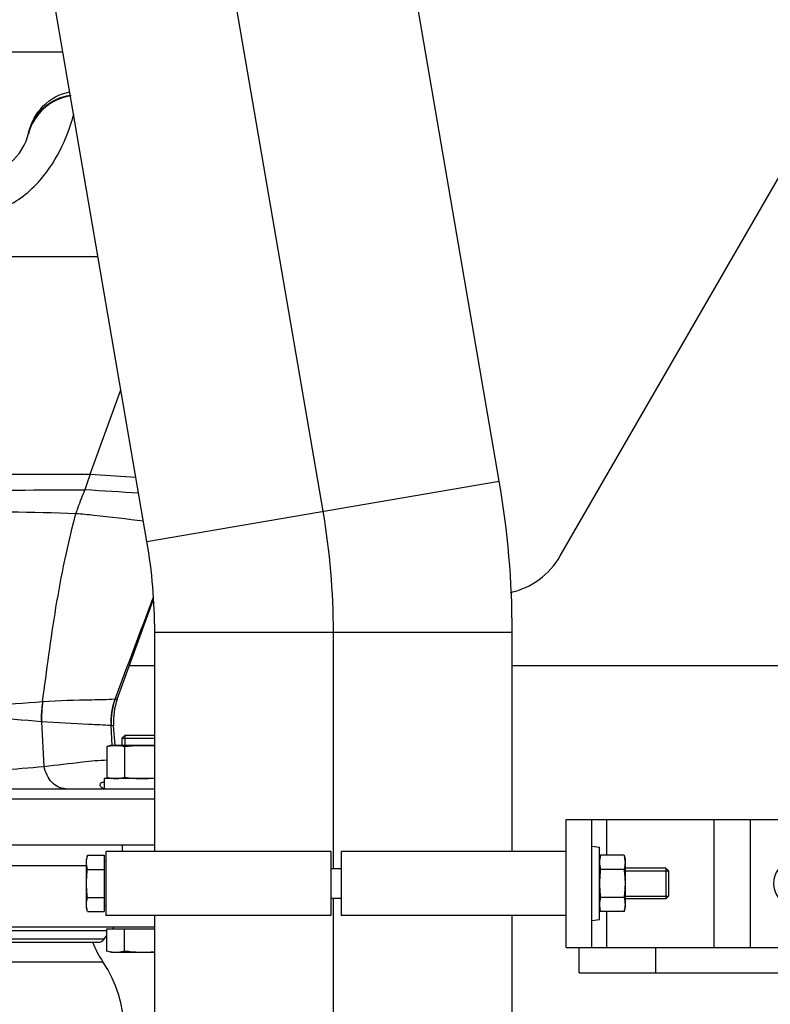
# Model space of a CAD drawing. Header units: millimetres. Extents: x 0 to 1189, y 0 to 841.
# Tile 172 of 173: x 990 to 1002, y 557 to 572. Entities that reach past the tile are written whole.
import ezdxf

# ---------------------------------------------------------------- set-up
doc = ezdxf.new("R2010")
doc.units = ezdxf.units.MM
doc.header["$LTSCALE"] = 65.395
doc.linetypes.add('CENTER', pattern=[0.6, 0.375, -0.075, 0.075, -0.075])
for name, color, linetype in [('1707_125001_01_PBL576', 7, 'CONTINUOUS'), ('1907_153700_21_ABL577', 7, 'CONTINUOUS'), ('1907_153700_21_T1_PBL581', 7, 'CONTINUOUS'), ('1907_153700_21_T2_PBL578', 7, 'CONTINUOUS'), ('1937_122000_06_SIMPLE1_A_ABL612', 7, 'CONTINUOUS'), ('1937_122000_06_SIMPLE1_T1_A_PBL613', 7, 'CONTINUOUS'), ('32007_153200_01_ABL522', 7, 'CONTINUOUS'), ('32007_153200_01_T1_PBL601', 7, 'CONTINUOUS'), ('32067_000000_TLKGS_MARKETING_ABL609', 7, 'CONTINUOUS'), ('32067_030000_TLKGS_V_ABL610', 7, 'CONTINUOUS'), ('32067_100000_TLKGS_V_ABL611', 7, 'CONTINUOUS'), ('6M32E_GENSET_GRUNDRAHMEN_ABL485', 7, 'CONTINUOUS'), ('6M32E_GENSET_GRUNDRAHMEN_T1_PBL486', 7, 'CONTINUOUS'), ('6M32E_GENSET_VERROHRUNG_ABL487', 7, 'CONTINUOUS'), ('D6796-12_PBL575', 7, 'CONTINUOUS'), ('D931_1-M12X220_PBL589', 7, 'CONTINUOUS'), ('D931_1-M16X70_PBL579', 7, 'CONTINUOUS'), ('D931_1-M16X75_PBL580', 7, 'CONTINUOUS'), ('D934-M12_PBL588', 7, 'CONTINUOUS'), ('D934-M16_PBL600', 7, 'CONTINUOUS'), ('ERV_GS200_6_ABL554', 7, 'CONTINUOUS'), ('ERV_GS200_6_T1_PBL582', 7, 'CONTINUOUS'), ('ERV_GS200_6_T2_PBL555', 7, 'CONTINUOUS'), ('links_3_VBL484', 7, 'CONTINUOUS'), ('N6003-17X30-5_PBL593', 7, 'CONTINUOUS'), ('RKD3000-139_PBL585', 7, 'CONTINUOUS'), ('RKD3000-139_PBL586', 7, 'CONTINUOUS')]:
    doc.layers.add(name, color=color, linetype=linetype)

# ---------------------------------------------------------------- blocks, each defined once
blk = doc.blocks.new('6M32E_GENSET_GRUNDRAHMEN_T1_PBL486', base_point=(985.693, 558.761))
at = {"layer": '6M32E_GENSET_GRUNDRAHMEN_T1_PBL486', "color": 7, "linetype": 'Continuous'}
for p, q in [((992.359, 562.361), (991.963, 562.361)), ((1003.44, 562.361), (997.947, 562.361))]:
    blk.add_line(p, q, dxfattribs=at)
blk = doc.blocks.new('6M32E_GENSET_GRUNDRAHMEN_ABL485', base_point=(985.693, 558.761))
at = {"layer": '6M32E_GENSET_GRUNDRAHMEN_T1_PBL486'}
blk.add_blockref('6M32E_GENSET_GRUNDRAHMEN_T1_PBL486', (985.693, 558.761), dxfattribs=at)
blk = doc.blocks.new('32007_153200_01_T1_PBL601', base_point=(994.054, 563.881))
at = {"layer": '32007_153200_01_T1_PBL601', "color": 7, "linetype": 'Continuous'}
for p, q in [((997.745, 565.252), (995.87, 576.175)), ((992.238, 564.307), (990.362, 575.229)), ((992.359, 559.461), (992.359, 562.888)), ((997.947, 559.461), (997.947, 562.888)), ((992.359, 549.321), (992.359, 558.461)), ((997.947, 549.321), (997.947, 558.461))]:
    blk.add_line(p, q, dxfattribs=at)
at = {"layer": '32007_153200_01_T1_PBL601', "color": 2, "linetype": 'CENTER'}
for p, q in [((994.991, 564.779), (993.116, 575.702)), ((995.153, 559.194), (995.153, 562.888)), ((995.153, 549.321), (995.153, 558.728))]:
    blk.add_line(p, q, dxfattribs=at)
at = {"layer": '32007_153200_01_T1_PBL601', "color": 9, "linetype": 'Continuous'}
for p, q in [((992.238, 564.307), (997.745, 565.252)), ((992.359, 562.888), (997.947, 562.888))]:
    blk.add_line(p, q, dxfattribs=at)
at = {"layer": '32007_153200_01_T1_PBL601', "color": 7, "linetype": 'Continuous'}
for radius in [13.97, 8.382]:
    blk.add_arc((983.977, 562.888), radius, 0, 9.742, dxfattribs=at)
at = {"layer": '32007_153200_01_T1_PBL601', "color": 2, "linetype": 'CENTER'}
blk.add_arc((983.977, 562.888), 11.176, 0, 9.742, dxfattribs=at)
blk = doc.blocks.new('32007_153200_01_ABL522', base_point=(994.054, 563.941))
at = {"layer": '32007_153200_01_T1_PBL601'}
blk.add_blockref('32007_153200_01_T1_PBL601', (994.054, 563.881), dxfattribs=at)
blk = doc.blocks.new('ERV_GS200_6_T2_PBL555', base_point=(986.993, 556.058))
at = {"layer": 'ERV_GS200_6_T2_PBL555', "color": 9, "linetype": 'Continuous'}
for p, q in [((982.437, 557.736), (991.548, 557.736)), ((982.437, 555.625), (991.548, 555.625))]:
    blk.add_line(p, q, dxfattribs=at)
at = {"layer": 'ERV_GS200_6_T2_PBL555', "color": 7, "linetype": 'Continuous'}
for p, q in [((982.193, 554.081), (982.193, 554.121)), ((991.793, 554.081), (991.793, 554.121)), ((982.193, 554.081), (984.537, 554.081)), ((985.161, 554.081), (988.824, 554.081)), ((991.792, 554.081), (989.448, 554.081))]:
    blk.add_line(p, q, dxfattribs=at)
for centre, radius, start, end in [((981.113, 558.634), 1.6, 325.8516, 337.9959), ((992.873, 558.634), 1.6, 202.0041, 214.1484), ((983.993, 556.681), 1.88, 145.8516, 214.1484), ((989.993, 556.681), 1.88, 325.8516, 34.1484), ((981.113, 554.727), 1.6, 22.0041, 34.1484), ((992.873, 554.727), 1.6, 145.8516, 157.9959)]:
    blk.add_arc(centre, radius, start, end, dxfattribs=at)
blk = doc.blocks.new('ERV_GS200_6_T1_PBL582', base_point=(986.476, 558.641))
at = {"layer": 'ERV_GS200_6_T1_PBL582', "color": 7, "linetype": 'Continuous'}
for p, q in [((980.593, 559.241), (991.293, 559.241)), ((980.593, 558.281), (980.593, 559.241)), ((980.593, 558.281), (992.359, 558.281)), ((982.417, 558.089), (982.373, 558.147)), ((991.569, 558.089), (991.612, 558.147)), ((982.513, 558.041), (984.295, 558.041)), ((985.404, 558.041), (988.581, 558.041)), ((989.69, 558.041), (991.473, 558.041))]:
    blk.add_line(p, q, dxfattribs=at)
at = {"layer": 'ERV_GS200_6_T1_PBL582', "color": 9, "linetype": 'Continuous'}
for p, q in [((982.373, 558.217), (984.295, 558.217)), ((985.404, 558.217), (988.581, 558.217)), ((991.612, 558.217), (989.69, 558.217)), ((982.417, 558.089), (984.295, 558.089)), ((985.404, 558.089), (988.581, 558.089)), ((991.569, 558.089), (989.69, 558.089))]:
    blk.add_line(p, q, dxfattribs=at)
at = {"layer": 'ERV_GS200_6_T1_PBL582', "color": 7, "linetype": 'Continuous'}
for centre, radius, start, end in [((982.193, 558.121), 0.16, 53.3501, 61.1947), ((991.793, 558.121), 0.16, 118.8053, 126.6499), ((982.513, 558.161), 0.12, 216.8699, 270), ((991.473, 558.161), 0.12, 270, 323.1301)]:
    blk.add_arc(centre, radius, start, end, dxfattribs=at)
blk = doc.blocks.new('ERV_GS200_6_ABL554', base_point=(986.476, 556.661))
at = {"layer": 'ERV_GS200_6_T1_PBL582'}
blk.add_blockref('ERV_GS200_6_T1_PBL582', (986.476, 558.641), dxfattribs=at)
at = {"layer": 'ERV_GS200_6_T2_PBL555'}
blk.add_blockref('ERV_GS200_6_T2_PBL555', (986.993, 556.058), dxfattribs=at)
blk = doc.blocks.new('D6796-12_PBL575', base_point=(999.253, 558.961))
at = {"layer": 'D6796-12_PBL575', "color": 7, "linetype": 'Continuous'}
for p, q in [((999.193, 559.541), (999.313, 559.526)), ((999.313, 558.395), (999.313, 559.526)), ((999.193, 558.381), (999.313, 558.395))]:
    blk.add_line(p, q, dxfattribs=at)
blk = doc.blocks.new('1707_125001_01_PBL576', base_point=(986.096, 565.681))
at = {"layer": '1707_125001_01_PBL576', "color": 7, "linetype": 'Continuous'}
for p, q in [((990.385, 570.681), (990.385, 570.682)), ((990.388, 570.695), (990.391, 570.708)), ((991.774, 561.844), (992.337, 563.39)), ((991.74, 561.121), (991.717, 561.425)), ((989.534, 560.441), (992.359, 560.441)), ((992.359, 559.561), (980.593, 559.561))]:
    blk.add_line(p, q, dxfattribs=at)
at = {"layer": '1707_125001_01_PBL576', "color": 9, "linetype": 'Continuous'}
for p, q in [((980.073, 568.761), (991.473, 568.761)), ((991.352, 565.361), (991.831, 566.677)), ((990.006, 565.361), (991.352, 565.361)), ((991.352, 565.361), (992.065, 565.314)), ((990.609, 561.798), (990.605, 561.798)), ((991.739, 561.841), (991.736, 561.841)), ((991.774, 561.844), (991.739, 561.841)), ((990.592, 561.49), (990.587, 561.49)), ((990.63, 560.791), (990.592, 561.49)), ((991.694, 561.121), (991.676, 561.428)), ((991.679, 561.428), (991.676, 561.428)), ((991.717, 561.425), (991.679, 561.428)), ((980.593, 560.281), (992.359, 560.281))]:
    blk.add_line(p, q, dxfattribs=at)
at = {"layer": '1707_125001_01_PBL576', "color": 7, "linetype": 'Continuous'}
for centre, radius, start, end in [((991.159, 570.481), 0.8, 97.8243, 165.5225), ((989.533, 570.901), 0.88, 198.0148, 347.3166), ((992.714, 561.502), 1, 160, 184.3824)]:
    blk.add_arc(centre, radius, start, end, dxfattribs=at)
at = {"layer": '1707_125001_01_PBL576', "color": 9, "linetype": 'Continuous'}
for centre, radius, start, end in [((1003.645, 561.032), 13.033, 160.6007, 161.7424), ((975.718, 319.106), 246.5, 86.18701, 86.38316)]:
    blk.add_arc(centre, radius, start, end, dxfattribs=at)
at = {"layer": '1707_125001_01_PBL576', "color": 7, "linetype": 'Continuous'}
for points, knots in [([(990.391, 570.708), (990.425, 570.86), (990.583, 571.151), (990.877, 571.308), (991.03, 571.337)], [0, 0, 0, 0, 0.500104, 1, 1, 1, 1]), ([(991.505, 560.503), (991.505, 560.514), (991.518, 560.543), (991.549, 560.547), (991.565, 560.547)], [0, 0, 0, 0, 0.429156, 1, 1, 1, 1]), ([(991.592, 560.441), (991.569, 560.441), (991.527, 560.448), (991.505, 560.487), (991.505, 560.503)], [0, 0, 0, 0, 0.591428, 1, 1, 1, 1])]:
    blk.add_open_spline(points, degree=3, knots=knots, dxfattribs=at)
at = {"layer": '1707_125001_01_PBL576', "color": 9, "linetype": 'Continuous'}
for points, knots in [([(990.388, 570.695), (990.424, 570.844), (990.59, 571.126), (990.887, 571.264), (991.039, 571.287)], [0, 0, 0, 0, 0.497911, 1, 1, 1, 1]), ([(987.935, 571.135), (987.961, 571.017), (988.043, 570.725), (988.26, 570.24), (988.595, 569.814), (988.99, 569.548), (989.346, 569.429), (989.725, 569.43), (990.193, 569.588), (990.633, 569.979), (990.935, 570.499), (991.054, 570.84), (991.094, 570.988)], [0, 0, 0, 0, 0.074352, 0.187092, 0.326501, 0.40172, 0.478186, 0.554955, 0.63141, 0.778044, 0.905753, 1, 1, 1, 1]), ([(986.993, 565.098), (987.706, 565.098), (989.131, 565.103), (990.556, 565.115), (991.268, 565.115)], [0, 0, 0, 0, 0.500418, 1, 1, 1, 1]), ([(991.128, 564.747), (991.139, 564.777), (991.182, 564.901), (991.229, 565.024), (991.268, 565.115)], [0, 0, 0, 0, 0.245606, 1, 1, 1, 1]), ([(986.993, 564.778), (987.684, 564.778), (989.063, 564.778), (990.442, 564.773), (991.128, 564.747)], [0, 0, 0, 0, 0.501643, 1, 1, 1, 1]), ([(990.605, 561.798), (990.671, 562.291), (990.798, 563.281), (990.998, 564.262), (991.128, 564.747)], [0, 0, 0, 0, 0.497379, 1, 1, 1, 1]), ([(991.128, 564.747), (991.222, 564.739), (991.574, 564.705), (991.925, 564.661), (992.184, 564.628)], [0, 0, 0, 0, 0.264537, 1, 1, 1, 1]), ([(990.605, 561.798), (990.043, 561.756), (988.841, 561.664), (987.635, 561.643), (986.993, 561.644)], [0, 0, 0, 0, 0.466929, 1, 1, 1, 1]), ([(990.605, 561.798), (990.601, 561.772), (990.587, 561.67), (990.583, 561.567), (990.587, 561.49)], [0, 0, 0, 0, 0.254924, 1, 1, 1, 1]), ([(990.609, 561.798), (990.605, 561.772), (990.591, 561.67), (990.588, 561.567), (990.592, 561.49)], [0, 0, 0, 0, 0.254872, 1, 1, 1, 1]), ([(991.736, 561.841), (991.616, 561.831), (991.24, 561.829), (990.864, 561.817), (990.609, 561.798)], [0, 0, 0, 0, 0.320379, 1, 1, 1, 1]), ([(990.587, 561.49), (990.03, 561.537), (988.832, 561.616), (987.633, 561.638), (986.993, 561.638)], [0, 0, 0, 0, 0.466269, 1, 1, 1, 1]), ([(991.676, 561.428), (991.56, 561.437), (991.199, 561.452), (990.837, 561.47), (990.592, 561.49)], [0, 0, 0, 0, 0.320738, 1, 1, 1, 1]), ([(990.63, 560.791), (990.83, 560.814), (991.158, 560.854), (991.487, 560.889), (991.616, 560.892)], [0, 0, 0, 0, 0.610055, 1, 1, 1, 1]), ([(989.691, 560.726), (989.775, 560.729), (990.088, 560.745), (990.402, 560.767), (990.63, 560.791)], [0, 0, 0, 0, 0.269589, 1, 1, 1, 1]), ([(990.968, 560.441), (990.93, 560.441), (990.849, 560.46), (990.708, 560.566), (990.648, 560.699), (990.63, 560.791)], [0, 0, 0, 0, 0.220217, 0.457714, 1, 1, 1, 1])]:
    blk.add_open_spline(points, degree=3, knots=knots, dxfattribs=at)
for points in [[(991.739, 561.841), (991.937, 562.369), (992.137, 562.897), (992.336, 563.425)], [(991.736, 561.841), (991.688, 561.71), (991.667, 561.567), (991.676, 561.428)], [(991.739, 561.841), (991.691, 561.71), (991.67, 561.567), (991.679, 561.428)]]:
    blk.add_open_spline(points, degree=3, dxfattribs=at)
blk = doc.blocks.new('1907_153700_21_T2_PBL578', base_point=(1003.219, 557.761))
at = {"layer": '1907_153700_21_T2_PBL578', "color": 7, "linetype": 'Continuous'}
for p, q in [((998.993, 557.561), (998.993, 557.961)), ((999.193, 557.961), (1007.446, 557.961)), ((1000.193, 557.561), (1000.193, 557.961)), ((998.993, 557.561), (1007.369, 557.561))]:
    blk.add_line(p, q, dxfattribs=at)
blk = doc.blocks.new('1907_153700_21_T1_PBL581', base_point=(1003.291, 558.961))
at = {"layer": '1907_153700_21_T1_PBL581', "color": 7, "linetype": 'Continuous'}
for p, q in [((998.793, 559.961), (1005.76, 559.961)), ((998.793, 557.961), (998.793, 559.961)), ((999.193, 557.961), (999.193, 559.961)), ((998.793, 557.961), (999.193, 557.961))]:
    blk.add_line(p, q, dxfattribs=at)
at = {"layer": '1907_153700_21_T1_PBL581', "color": 9, "linetype": 'Continuous'}
for p, q in [((999.427, 559.4), (999.427, 559.961)), ((1001.107, 557.961), (1001.107, 559.961)), ((1001.673, 557.961), (1001.673, 559.961)), ((999.427, 557.961), (999.427, 558.522))]:
    blk.add_line(p, q, dxfattribs=at)
at = {"layer": '1907_153700_21_T1_PBL581', "color": 7, "linetype": 'Continuous'}
for centre, start, end in [((1002.393, 558.961), 105.1053, 254.8947), ((1003.593, 558.961), 285.1053, 74.8947), ((1007.993, 558.961), 209.7232, 235.6472)]:
    blk.add_arc(centre, 0.36, start, end, dxfattribs=at)
blk = doc.blocks.new('1907_153700_21_ABL577', base_point=(1003.291, 558.761))
at = {"layer": '1907_153700_21_T1_PBL581'}
blk.add_blockref('1907_153700_21_T1_PBL581', (1003.291, 558.961), dxfattribs=at)
at = {"layer": '1907_153700_21_T2_PBL578'}
blk.add_blockref('1907_153700_21_T2_PBL578', (1003.219, 557.761), dxfattribs=at)
blk = doc.blocks.new('D931_1-M16X70_PBL579', base_point=(991.985, 558.721))
at = {"layer": 'D931_1-M16X70_PBL579', "color": 7, "linetype": 'Continuous'}
for p, q in [((991.854, 559.461), (991.854, 559.561)), ((991.612, 558.249), (992.359, 558.249)), ((991.612, 557.901), (991.612, 558.249)), ((991.716, 558.249), (991.716, 558.281)), ((991.889, 557.901), (991.889, 558.249)), ((991.687, 557.881), (991.612, 557.901)), ((991.716, 557.881), (991.687, 557.881)), ((992.359, 557.881), (991.799, 557.881))]:
    blk.add_line(p, q, dxfattribs=at)
for points in [[(991.687, 557.885), (991.662, 557.889), (991.637, 557.894), (991.612, 557.901)], [(991.889, 557.901), (991.824, 557.883), (991.754, 557.876), (991.687, 557.885)], [(992.359, 557.891), (992.203, 557.875), (992.044, 557.88), (991.889, 557.901)]]:
    blk.add_open_spline(points, degree=3, dxfattribs=at)
blk = doc.blocks.new('D931_1-M16X75_PBL580', base_point=(991.985, 559.581))
at = {"layer": 'D931_1-M16X75_PBL580', "color": 7, "linetype": 'Continuous'}
for p, q in [((991.895, 561.281), (991.846, 561.232)), ((991.846, 561.232), (992.359, 561.232)), ((991.846, 561.232), (991.846, 561.121)), ((991.895, 561.281), (992.359, 561.281)), ((991.854, 559.461), (991.854, 559.561)), ((991.612, 558.249), (992.359, 558.249)), ((991.612, 557.901), (991.612, 558.249)), ((991.716, 558.249), (991.716, 558.281)), ((991.889, 557.901), (991.889, 558.249)), ((991.687, 557.881), (991.612, 557.901)), ((991.716, 557.881), (991.687, 557.881)), ((992.359, 557.881), (991.799, 557.881))]:
    blk.add_line(p, q, dxfattribs=at)
at = {"layer": 'D931_1-M16X75_PBL580', "color": 2, "linetype": 'Continuous'}
blk.add_line((991.895, 561.121), (991.895, 561.281), dxfattribs=at)
at = {"layer": 'D931_1-M16X75_PBL580', "color": 7, "linetype": 'Continuous'}
for points in [[(991.687, 557.885), (991.662, 557.889), (991.637, 557.894), (991.612, 557.901)], [(991.889, 557.901), (991.824, 557.883), (991.754, 557.876), (991.687, 557.885)], [(992.359, 557.891), (992.203, 557.875), (992.044, 557.88), (991.889, 557.901)]]:
    blk.add_open_spline(points, degree=3, dxfattribs=at)
blk = doc.blocks.new('RKD3000-139_PBL585', base_point=(997.033, 558.961))
at = {"layer": 'RKD3000-139_PBL585', "color": 7, "linetype": 'Continuous'}
for p, q in [((998.793, 559.461), (995.273, 559.461)), ((995.273, 559.461), (995.273, 558.461)), ((998.793, 558.461), (995.273, 558.461))]:
    blk.add_line(p, q, dxfattribs=at)
blk = doc.blocks.new('RKD3000-139_PBL586', base_point=(993.353, 558.961))
at = {"layer": 'RKD3000-139_PBL586', "color": 7, "linetype": 'Continuous'}
for p, q in [((995.113, 559.461), (991.593, 559.461)), ((991.593, 559.461), (991.593, 558.461)), ((995.113, 559.461), (995.113, 558.461)), ((995.113, 558.461), (991.593, 558.461))]:
    blk.add_line(p, q, dxfattribs=at)
blk = doc.blocks.new('D934-M12_PBL588', base_point=(999.513, 558.961))
at = {"layer": 'D934-M12_PBL588', "color": 7, "linetype": 'Continuous'}
for p, q in [((999.313, 559.34), (999.328, 559.4)), ((999.697, 559.4), (999.328, 559.4)), ((999.697, 559.4), (999.713, 559.34)), ((999.713, 559.34), (999.713, 558.581)), ((999.697, 559.18), (999.328, 559.18)), ((999.697, 558.741), (999.328, 558.741)), ((999.313, 558.581), (999.328, 558.522)), ((999.697, 558.522), (999.713, 558.581)), ((999.697, 558.522), (999.328, 558.522))]:
    blk.add_line(p, q, dxfattribs=at)
for centre, start, end in [((999.301, 559.284), 7.7846, 8.9213), ((999.724, 558.637), 187.7846, 188.9213)]:
    blk.add_arc(centre, 0.412, start, end, dxfattribs=at)
for points in [[(999.328, 559.4), (999.319, 559.364), (999.313, 559.327), (999.313, 559.29)], [(999.697, 559.4), (999.701, 559.383), (999.705, 559.365), (999.708, 559.348)], [(999.709, 559.34), (999.711, 559.323), (999.712, 559.307), (999.712, 559.29)], [(999.313, 559.29), (999.313, 559.253), (999.319, 559.216), (999.328, 559.18)], [(999.328, 559.18), (999.319, 559.107), (999.313, 559.034), (999.313, 558.961)], [(999.712, 559.29), (999.712, 559.253), (999.706, 559.216), (999.697, 559.18)], [(999.697, 559.18), (999.706, 559.107), (999.712, 559.034), (999.712, 558.961)], [(999.313, 558.961), (999.313, 558.887), (999.319, 558.814), (999.328, 558.741)], [(999.712, 558.961), (999.712, 558.887), (999.706, 558.814), (999.697, 558.741)], [(999.328, 558.741), (999.319, 558.706), (999.313, 558.669), (999.313, 558.632)], [(999.697, 558.741), (999.706, 558.706), (999.712, 558.669), (999.712, 558.632)], [(999.313, 558.632), (999.313, 558.615), (999.314, 558.598), (999.316, 558.582)], [(999.317, 558.573), (999.32, 558.556), (999.324, 558.539), (999.328, 558.522)], [(999.712, 558.632), (999.712, 558.595), (999.706, 558.558), (999.697, 558.522)]]:
    blk.add_open_spline(points, degree=3, dxfattribs=at)
blk = doc.blocks.new('D931_1-M12X220_PBL589', base_point=(995.843, 558.961))
at = {"layer": 'D931_1-M12X220_PBL589', "color": 7, "linetype": 'Continuous'}
for p, q in [((991.308, 559.4), (991.293, 559.34)), ((991.293, 558.581), (991.293, 559.34)), ((991.308, 559.4), (991.569, 559.4)), ((991.569, 559.4), (991.569, 558.522)), ((991.308, 559.18), (991.569, 559.18)), ((991.569, 559.309), (991.593, 559.309)), ((995.113, 559.194), (995.273, 559.194)), ((1000.35, 559.201), (999.713, 559.201)), ((1000.393, 559.158), (1000.35, 559.201)), ((1000.35, 559.201), (1000.35, 558.721)), ((1000.393, 559.158), (1000.393, 558.764)), ((991.308, 558.741), (991.569, 558.741)), ((995.113, 558.728), (995.273, 558.728)), ((1000.35, 558.721), (999.713, 558.721)), ((1000.393, 558.764), (1000.35, 558.721)), ((991.308, 558.522), (991.293, 558.581)), ((991.569, 558.613), (991.593, 558.613)), ((991.308, 558.522), (991.569, 558.522))]:
    blk.add_line(p, q, dxfattribs=at)
at = {"layer": 'D931_1-M12X220_PBL589', "color": 2, "linetype": 'Continuous'}
for p, q in [((999.713, 559.158), (1000.393, 559.158)), ((999.713, 558.764), (1000.393, 558.764))]:
    blk.add_line(p, q, dxfattribs=at)
at = {"layer": 'D931_1-M12X220_PBL589', "color": 7, "linetype": 'Continuous'}
for points in [[(991.293, 559.29), (991.293, 559.327), (991.299, 559.364), (991.308, 559.4)], [(991.308, 559.18), (991.299, 559.216), (991.293, 559.253), (991.293, 559.29)], [(991.293, 558.961), (991.293, 559.034), (991.299, 559.107), (991.308, 559.18)], [(991.308, 558.741), (991.299, 558.814), (991.293, 558.887), (991.293, 558.961)], [(991.293, 558.632), (991.293, 558.669), (991.299, 558.706), (991.308, 558.741)], [(991.296, 558.582), (991.294, 558.598), (991.293, 558.615), (991.293, 558.632)], [(991.308, 558.522), (991.303, 558.542), (991.299, 558.562), (991.296, 558.582)]]:
    blk.add_open_spline(points, degree=3, dxfattribs=at)
blk = doc.blocks.new('N6003-17X30-5_PBL593', base_point=(991.962, 560.523))
at = {"layer": 'N6003-17X30-5_PBL593', "color": 7, "linetype": 'Continuous'}
for p, q in [((992.359, 560.601), (991.566, 560.601)), ((991.566, 560.601), (991.566, 560.445))]:
    blk.add_line(p, q, dxfattribs=at)
blk = doc.blocks.new('D934-M16_PBL600', base_point=(991.985, 560.861))
at = {"layer": 'D934-M16_PBL600', "color": 7, "linetype": 'Continuous'}
for p, q in [((991.687, 561.121), (991.612, 561.101)), ((991.612, 561.101), (991.612, 560.621)), ((991.687, 561.121), (992.359, 561.121)), ((991.889, 561.101), (991.889, 560.621)), ((991.612, 560.621), (991.687, 560.601))]:
    blk.add_line(p, q, dxfattribs=at)
blk.add_arc((991.749, 561.072), 0.471, 274.4942, 275.3824, dxfattribs=at)
for points in [[(991.612, 561.101), (991.637, 561.107), (991.663, 561.113), (991.689, 561.116)], [(991.689, 561.116), (991.755, 561.125), (991.824, 561.118), (991.889, 561.101)], [(991.889, 561.101), (992.044, 561.121), (992.203, 561.126), (992.359, 561.111)], [(991.612, 560.621), (991.637, 560.614), (991.663, 560.609), (991.689, 560.605)], [(991.689, 560.605), (991.721, 560.601), (991.754, 560.6), (991.786, 560.602)], [(991.793, 560.603), (991.826, 560.606), (991.858, 560.612), (991.889, 560.621)], [(991.889, 560.621), (991.981, 560.608), (992.074, 560.601), (992.166, 560.601)], [(992.166, 560.601), (992.23, 560.601), (992.295, 560.604), (992.359, 560.611)]]:
    blk.add_open_spline(points, degree=3, dxfattribs=at)
blk = doc.blocks.new('6M32E_GENSET_VERROHRUNG_ABL487', base_point=(990.793, 602.305))
at = {"layer": '1707_125001_01_PBL576'}
blk.add_blockref('1707_125001_01_PBL576', (986.096, 565.681), dxfattribs=at)
at = {"layer": '1907_153700_21_ABL577'}
blk.add_blockref('1907_153700_21_ABL577', (1003.291, 558.761), dxfattribs=at)
at = {"layer": '32007_153200_01_ABL522'}
blk.add_blockref('32007_153200_01_ABL522', (994.054, 563.941), dxfattribs=at)
at = {"layer": 'D6796-12_PBL575'}
blk.add_blockref('D6796-12_PBL575', (999.253, 558.961), dxfattribs=at)
at = {"layer": 'D931_1-M12X220_PBL589'}
blk.add_blockref('D931_1-M12X220_PBL589', (995.843, 558.961), dxfattribs=at)
at = {"layer": 'D931_1-M16X70_PBL579'}
blk.add_blockref('D931_1-M16X70_PBL579', (991.985, 558.721), dxfattribs=at)
at = {"layer": 'D931_1-M16X75_PBL580'}
blk.add_blockref('D931_1-M16X75_PBL580', (991.985, 559.581), dxfattribs=at)
at = {"layer": 'D934-M12_PBL588'}
blk.add_blockref('D934-M12_PBL588', (999.513, 558.961), dxfattribs=at)
at = {"layer": 'D934-M16_PBL600'}
blk.add_blockref('D934-M16_PBL600', (991.985, 560.861), dxfattribs=at)
at = {"layer": 'ERV_GS200_6_ABL554'}
blk.add_blockref('ERV_GS200_6_ABL554', (986.476, 556.661), dxfattribs=at)
at = {"layer": 'N6003-17X30-5_PBL593'}
blk.add_blockref('N6003-17X30-5_PBL593', (991.962, 560.523), dxfattribs=at)
at = {"layer": 'RKD3000-139_PBL585'}
blk.add_blockref('RKD3000-139_PBL585', (997.033, 558.961), dxfattribs=at)
at = {"layer": 'RKD3000-139_PBL586'}
blk.add_blockref('RKD3000-139_PBL586', (993.353, 558.961), dxfattribs=at)
blk = doc.blocks.new('1937_122000_06_SIMPLE1_T1_A_PBL613', base_point=(986.046, 573.561))
at = {"layer": '1937_122000_06_SIMPLE1_T1_A_PBL613', "color": 7, "linetype": 'Continuous'}
for p, q in [((998.699, 564.081), (1006.08, 576.872)), ((990.924, 571.961), (987.533, 571.961))]:
    blk.add_line(p, q, dxfattribs=at)
blk.add_arc((997.659, 564.681), 1.2, 282.5501, 330.014, dxfattribs=at)
blk = doc.blocks.new('1937_122000_06_SIMPLE1_A_ABL612', base_point=(986.046, 573.561))
at = {"layer": '1937_122000_06_SIMPLE1_T1_A_PBL613'}
blk.add_blockref('1937_122000_06_SIMPLE1_T1_A_PBL613', (986.046, 573.561), dxfattribs=at)
blk = doc.blocks.new('32067_100000_TLKGS_V_ABL611', base_point=(986.07, 618.245))
at = {"layer": '1937_122000_06_SIMPLE1_A_ABL612'}
blk.add_blockref('1937_122000_06_SIMPLE1_A_ABL612', (986.046, 573.561), dxfattribs=at)
blk = doc.blocks.new('32067_030000_TLKGS_V_ABL610', base_point=(992.664, 641.531))
at = {"layer": '32067_100000_TLKGS_V_ABL611'}
blk.add_blockref('32067_100000_TLKGS_V_ABL611', (986.07, 618.245), dxfattribs=at)
blk = doc.blocks.new('32067_000000_TLKGS_MARKETING_ABL609', base_point=(987.865, 641.531))
at = {"layer": '32067_030000_TLKGS_V_ABL610'}
blk.add_blockref('32067_030000_TLKGS_V_ABL610', (992.664, 641.531), dxfattribs=at)
blk = doc.blocks.new('LINKS_3_VBL484', base_point=(1001.223, 637.661))
at = {"layer": '32067_000000_TLKGS_MARKETING_ABL609'}
blk.add_blockref('32067_000000_TLKGS_MARKETING_ABL609', (987.865, 641.531), dxfattribs=at)
at = {"layer": '6M32E_GENSET_GRUNDRAHMEN_ABL485'}
blk.add_blockref('6M32E_GENSET_GRUNDRAHMEN_ABL485', (985.693, 558.761), dxfattribs=at)
at = {"layer": '6M32E_GENSET_VERROHRUNG_ABL487'}
blk.add_blockref('6M32E_GENSET_VERROHRUNG_ABL487', (990.793, 602.305), dxfattribs=at)

msp = doc.modelspace()

# ---------------------------------------------------------------- block references
at = {"layer": 'links_3_VBL484'}
msp.add_blockref('LINKS_3_VBL484', (1001.2225, 637.66074), dxfattribs=at)

doc.saveas('drawing.dxf')
